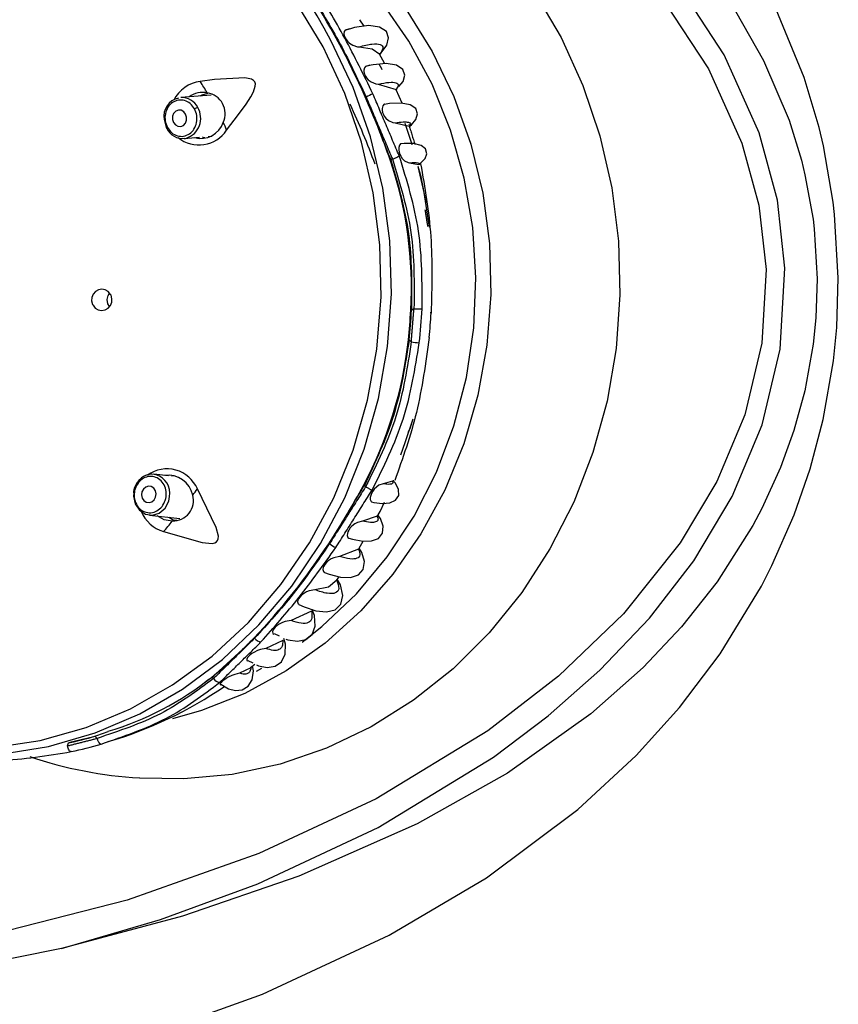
# Model space of a CAD drawing. Header units: millimetres. Extents: x 3811.49 to 3812.61, y 4795.07 to 4797.37.
# Tile 48 of 58: x 3812.3008 to 3812.3506, y 4796.4756 to 4796.5356. Entities that reach past the tile are written whole.
import ezdxf

# ---------------------------------------------------------------- set-up
doc = ezdxf.new("R2010")
doc.units = ezdxf.units.MM
doc.layers.add('SANINDUSA', color=3, linetype='Continuous')

msp = doc.modelspace()

# ---------------------------------------------------------------- linework, layer by layer
at = {"layer": 'SANINDUSA'}
for p, q in [((3812.348496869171, 4796.53205880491), (3812.346650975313, 4796.536541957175)), ((3812.321721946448, 4796.535181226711), (3812.321469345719, 4796.535572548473)), ((3812.320902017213, 4796.535026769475), (3812.320608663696, 4796.534933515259)), ((3812.322973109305, 4796.532896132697), (3812.322640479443, 4796.533525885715)), ((3812.322682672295, 4796.533471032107), (3812.32281943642, 4796.533651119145)), ((3812.322687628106, 4796.533483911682), (3812.322698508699, 4796.533457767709)), ((3812.322156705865, 4796.53280690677), (3812.321833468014, 4796.532727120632)), ((3812.346028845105, 4796.533099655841), (3812.347581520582, 4796.529465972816)), ((3812.322573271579, 4796.531662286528), (3812.323672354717, 4796.531332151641)), ((3812.349401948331, 4796.52900604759), (3812.348496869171, 4796.53205880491)), ((3812.312411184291, 4796.530987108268), (3812.310568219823, 4796.530836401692)), ((3812.323672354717, 4796.531332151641), (3812.323711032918, 4796.531301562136)), ((3812.324027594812, 4796.530496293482), (3812.32367913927, 4796.531315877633)), ((3812.323602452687, 4796.529301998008), (3812.32445730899, 4796.529091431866)), ((3812.347581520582, 4796.529465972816), (3812.348330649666, 4796.527024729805)), ((3812.349664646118, 4796.527896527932), (3812.349401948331, 4796.52900604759)), ((3812.310771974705, 4796.528344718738), (3812.311707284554, 4796.528421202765)), ((3812.312233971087, 4796.528464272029), (3812.312452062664, 4796.52848210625)), ((3812.350263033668, 4796.52446389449), (3812.349664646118, 4796.527896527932)), ((3812.323445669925, 4796.527098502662), (3812.323354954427, 4796.527038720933)), ((3812.324476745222, 4796.526864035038), (3812.325023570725, 4796.526762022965)), ((3812.348330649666, 4796.527024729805), (3812.348546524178, 4796.526142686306)), ((3812.348546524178, 4796.526142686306), (3812.349035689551, 4796.523426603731)), ((3812.350350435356, 4796.523724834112), (3812.350263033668, 4796.52446389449)), ((3812.350573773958, 4796.519855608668), (3812.350350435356, 4796.523724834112)), ((3812.349035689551, 4796.523426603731), (3812.349106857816, 4796.522843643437)), ((3812.349106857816, 4796.522843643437), (3812.349288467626, 4796.519796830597)), ((3812.349288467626, 4796.519796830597), (3812.349209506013, 4796.517422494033)), ((3812.350476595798, 4796.51683949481), (3812.350573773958, 4796.519855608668)), ((3812.324606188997, 4796.517887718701), (3812.324756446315, 4796.517986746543)), ((3812.349209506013, 4796.517422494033), (3812.349045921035, 4796.515815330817)), ((3812.350276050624, 4796.514804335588), (3812.350476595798, 4796.51683949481)), ((3812.324458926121, 4796.516085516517), (3812.324412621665, 4796.516084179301)), ((3812.324590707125, 4796.515958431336), (3812.324458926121, 4796.516085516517)), ((3812.349045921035, 4796.515815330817), (3812.348537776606, 4796.512982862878)), ((3812.349657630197, 4796.511238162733), (3812.350276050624, 4796.514804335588)), ((3812.347059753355, 4796.508311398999), (3812.345916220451, 4796.50580958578)), ((3812.30981306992, 4796.507806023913), (3812.308928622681, 4796.507900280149)), ((3812.309075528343, 4796.507873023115), (3812.308928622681, 4796.507900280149)), ((3812.310133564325, 4796.507808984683), (3812.310006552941, 4796.507785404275)), ((3812.321735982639, 4796.507225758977), (3812.321815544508, 4796.507149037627)), ((3812.32344888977, 4796.507492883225), (3812.322880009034, 4796.50732255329)), ((3812.345916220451, 4796.50580958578), (3812.345365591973, 4796.504774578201)), ((3812.308663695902, 4796.505414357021), (3812.310502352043, 4796.505218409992)), ((3812.322518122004, 4796.505361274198), (3812.321620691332, 4796.505048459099)), ((3812.346535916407, 4796.502356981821), (3812.347886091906, 4796.505428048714)), ((3812.345365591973, 4796.504774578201), (3812.343198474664, 4796.501358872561)), ((3812.321385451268, 4796.503346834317), (3812.320222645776, 4796.502893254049)), ((3812.321416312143, 4796.503405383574), (3812.321661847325, 4796.503830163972)), ((3812.345890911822, 4796.501095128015), (3812.346535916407, 4796.502356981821)), ((3812.320021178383, 4796.501415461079), (3812.320201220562, 4796.501667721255)), ((3812.343379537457, 4796.496967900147), (3812.345890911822, 4796.501095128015)), ((3812.318516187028, 4796.499560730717), (3812.317273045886, 4796.499001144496)), ((3812.316240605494, 4796.498201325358), (3812.316555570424, 4796.498058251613)), ((3812.316772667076, 4796.497779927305), (3812.31574854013, 4796.497299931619)), ((3812.314639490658, 4796.496565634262), (3812.314942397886, 4796.496412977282)), ((3812.314801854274, 4796.496143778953), (3812.315068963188, 4796.496349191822)), ((3812.338697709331, 4796.49614849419), (3812.33551375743, 4796.493323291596)), ((3812.312481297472, 4796.49554155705), (3812.3124787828, 4796.49554579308)), ((3812.314833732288, 4796.496124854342), (3812.314143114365, 4796.495793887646)), ((3812.315176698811, 4796.495916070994), (3812.315494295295, 4796.496091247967)), ((3812.312560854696, 4796.495464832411), (3812.312481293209, 4796.495541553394)), ((3812.305341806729, 4796.491949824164), (3812.305473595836, 4796.491822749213)), ((3812.305454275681, 4796.491994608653), (3812.306156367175, 4796.492244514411)), ((3812.303674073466, 4796.491369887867), (3812.303742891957, 4796.491547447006)), ((3812.334726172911, 4796.487488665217), (3812.338271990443, 4796.490784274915)), ((3812.324958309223, 4796.486622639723), (3812.317746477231, 4796.483438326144)), ((3812.315543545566, 4796.476247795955), (3812.323253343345, 4796.479834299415))]:
    msp.add_line(p, q, dxfattribs=at)
at = {"layer": 'SANINDUSA', "flags": 128}
for points in [[(3812.303312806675, 4796.479031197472), (3812.309328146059, 4796.480795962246), (3812.315255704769, 4796.482974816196), (3812.322566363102, 4796.486389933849), (3812.329588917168, 4796.490675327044), (3812.332921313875, 4796.493189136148), (3812.336073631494, 4796.495970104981), (3812.339082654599, 4796.499138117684), (3812.341775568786, 4796.502629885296), (3812.34411380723, 4796.506558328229), (3812.345932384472, 4796.510913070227), (3812.347037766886, 4796.51551935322), (3812.347327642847, 4796.520443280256), (3812.3468645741, 4796.524580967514), (3812.345753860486, 4796.528692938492), (3812.343628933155, 4796.533435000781), (3812.34075647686, 4796.537863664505), (3812.33830357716, 4796.540823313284), (3812.335626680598, 4796.543538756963), (3812.329609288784, 4796.548404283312), (3812.324203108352, 4796.551810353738), (3812.318508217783, 4796.554715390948), (3812.311020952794, 4796.557727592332), (3812.303282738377, 4796.560073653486)], [(3812.317949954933, 4796.497681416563), (3812.319148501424, 4796.498628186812), (3812.321251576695, 4796.500624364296), (3812.323130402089, 4796.502876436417), (3812.324759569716, 4796.505353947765), (3812.326117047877, 4796.508023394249), (3812.32718447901, 4796.510848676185), (3812.32794742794, 4796.51379158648), (3812.328395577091, 4796.516812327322), (3812.328522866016, 4796.519870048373), (3812.328327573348, 4796.522923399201), (3812.327812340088, 4796.525931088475), (3812.32698413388, 4796.528852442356), (3812.325854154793, 4796.531647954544), (3812.324437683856, 4796.534279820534), (3812.322753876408, 4796.536712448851), (3812.320825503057, 4796.538912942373), (3812.318678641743, 4796.540851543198), (3812.316342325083, 4796.542502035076), (3812.313848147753, 4796.543842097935), (3812.313586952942, 4796.543960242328)], [(3812.342416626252, 4796.538776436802), (3812.34431046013, 4796.536106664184), (3812.346028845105, 4796.533099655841)], [(3812.332098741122, 4796.537249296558), (3812.333703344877, 4796.53449913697), (3812.33502905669, 4796.531573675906), (3812.336060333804, 4796.52850721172), (3812.336785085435, 4796.525335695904), (3812.337194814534, 4796.522096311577), (3812.337284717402, 4796.518827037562), (3812.33705374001, 4796.515566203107), (3812.336504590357, 4796.512352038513), (3812.335643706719, 4796.509222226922), (3812.334481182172, 4796.506213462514), (3812.333030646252, 4796.503361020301), (3812.331309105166, 4796.500698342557), (3812.32933674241, 4796.498256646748), (3812.327136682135, 4796.496064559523), (3812.324734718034, 4796.4941477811), (3812.322159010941, 4796.492528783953), (3812.319439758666, 4796.491226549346), (3812.316608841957, 4796.490256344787), (3812.313699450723, 4796.489629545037), (3812.310745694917, 4796.489353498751), (3812.308065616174, 4796.489408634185)], [(3812.339987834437, 4796.536688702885), (3812.342666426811, 4796.532577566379), (3812.34471063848, 4796.528053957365), (3812.345735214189, 4796.524282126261), (3812.346182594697, 4796.520378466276), (3812.345916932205, 4796.515879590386), (3812.344877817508, 4796.51151500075), (3812.343180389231, 4796.507462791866), (3812.340955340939, 4796.503727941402), (3812.337501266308, 4796.499409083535), (3812.333545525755, 4796.495602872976), (3812.329255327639, 4796.492287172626), (3812.3224622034, 4796.488144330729), (3812.315307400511, 4796.484808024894), (3812.307313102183, 4796.481980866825), (3812.299109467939, 4796.479883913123), (3812.290778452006, 4796.478472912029), (3812.282402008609, 4796.477703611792), (3812.27547570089, 4796.477525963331)], [(3812.319221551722, 4796.533918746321), (3812.31762372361, 4796.536568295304)], [(3812.324275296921, 4796.536189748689), (3812.32586791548, 4796.533634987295), (3812.327186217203, 4796.530896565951), (3812.32821301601, 4796.528010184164), (3812.328934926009, 4796.525013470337), (3812.329342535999, 4796.521945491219), (3812.329430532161, 4796.518846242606), (3812.32919776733, 4796.515756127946), (3812.328647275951, 4796.512715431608), (3812.327786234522, 4796.50976379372), (3812.326625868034, 4796.506939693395), (3812.32518130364, 4796.504279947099), (3812.323471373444, 4796.501819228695), (3812.321518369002, 4796.499589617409), (3812.319347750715, 4796.497620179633), (3812.31698781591, 4796.495936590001), (3812.314469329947, 4796.494560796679), (3812.311825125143, 4796.493510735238), (3812.31007156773, 4796.49301345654)], [(3812.32281943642, 4796.533651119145), (3812.323112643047, 4796.534037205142), (3812.323209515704, 4796.534474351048), (3812.323073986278, 4796.534863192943), (3812.322666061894, 4796.535132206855), (3812.321998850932, 4796.535219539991), (3812.321130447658, 4796.53509938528), (3812.320902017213, 4796.535026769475)], [(3812.320826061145, 4796.535016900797), (3812.3205763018, 4796.534938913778), (3812.320517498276, 4796.534853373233), (3812.320495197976, 4796.534720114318), (3812.320512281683, 4796.534608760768), (3812.320563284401, 4796.534477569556), (3812.320632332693, 4796.534364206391), (3812.320710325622, 4796.534268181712), (3812.320839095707, 4796.534148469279), (3812.321033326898, 4796.53402477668), (3812.321325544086, 4796.533933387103), (3812.321416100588, 4796.53392639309)], [(3812.298152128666, 4796.490766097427), (3812.299623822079, 4796.490865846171), (3812.302519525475, 4796.491334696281), (3812.305349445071, 4796.492158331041), (3812.308077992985, 4796.493326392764), (3812.310670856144, 4796.494824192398), (3812.313095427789, 4796.496632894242), (3812.315321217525, 4796.498729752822), (3812.317320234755, 4796.501088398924), (3812.319067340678, 4796.503679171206), (3812.320540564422, 4796.506469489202), (3812.321721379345, 4796.509424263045), (3812.322594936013, 4796.512506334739), (3812.323150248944, 4796.515676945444), (3812.323380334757, 4796.518896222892), (3812.323282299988, 4796.5221236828), (3812.322857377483, 4796.525318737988), (3812.322110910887, 4796.528441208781), (3812.321052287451, 4796.5314518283), (3812.31969481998, 4796.534312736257)], [(3812.299155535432, 4796.49126328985), (3812.302012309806, 4796.491702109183), (3812.304806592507, 4796.492491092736), (3812.307503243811, 4796.49362031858), (3812.310068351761, 4796.495075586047), (3812.312469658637, 4796.496838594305), (3812.314676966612, 4796.4988871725), (3812.316662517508, 4796.501195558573), (3812.31840134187, 4796.503734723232), (3812.319871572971, 4796.506472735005), (3812.321054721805, 4796.509375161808), (3812.321935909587, 4796.512405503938), (3812.32250405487, 4796.515525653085), (3812.322752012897, 4796.518696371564), (3812.322676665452, 4796.52187778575), (3812.322278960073, 4796.525029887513), (3812.321563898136, 4796.528113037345), (3812.32054047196, 4796.531088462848), (3812.319221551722, 4796.533918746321)], [(3812.321416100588, 4796.53392639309), (3812.322217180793, 4796.53380779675), (3812.322687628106, 4796.533483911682)], [(3812.32207166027, 4796.532805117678), (3812.321810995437, 4796.532737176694), (3812.321737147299, 4796.532650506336), (3812.321697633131, 4796.532507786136), (3812.321703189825, 4796.532396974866), (3812.321739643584, 4796.532263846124), (3812.321796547, 4796.532145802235), (3812.321862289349, 4796.532047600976), (3812.321973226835, 4796.531924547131), (3812.322147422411, 4796.531792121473), (3812.322426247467, 4796.531680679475), (3812.322573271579, 4796.531662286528)], [(3812.323833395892, 4796.531515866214), (3812.324089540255, 4796.531806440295), (3812.324191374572, 4796.532199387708), (3812.3240676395, 4796.532554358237), (3812.323687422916, 4796.532806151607), (3812.323068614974, 4796.532904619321), (3812.322262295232, 4796.53283296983), (3812.322156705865, 4796.53280690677)], [(3812.322827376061, 4796.532530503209), (3812.322804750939, 4796.532580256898), (3812.322642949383, 4796.53286679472)], [(3812.313357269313, 4796.528843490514), (3812.314085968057, 4796.529799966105), (3812.31454296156, 4796.530443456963), (3812.31482214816, 4796.530883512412), (3812.314985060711, 4796.53119154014), (3812.315097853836, 4796.531528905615), (3812.315103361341, 4796.531667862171), (3812.315066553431, 4796.531790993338), (3812.314993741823, 4796.531880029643), (3812.31485955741, 4796.531958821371), (3812.314453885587, 4796.532040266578), (3812.312613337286, 4796.531928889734), (3812.311750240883, 4796.531812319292)], [(3812.311747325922, 4796.530932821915), (3812.311862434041, 4796.53101198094), (3812.312214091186, 4796.531108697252)], [(3812.32295281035, 4796.53043539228), (3812.322948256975, 4796.530434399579), (3812.322862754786, 4796.530343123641), (3812.322813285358, 4796.53017870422), (3812.322815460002, 4796.530064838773), (3812.322844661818, 4796.529929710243), (3812.322892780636, 4796.529808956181), (3812.322951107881, 4796.529705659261), (3812.323052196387, 4796.529575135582), (3812.323212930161, 4796.52943578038), (3812.323475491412, 4796.529320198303), (3812.323602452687, 4796.529301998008), (3812.323602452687, 4796.529301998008)], [(3812.324513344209, 4796.529107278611), (3812.324609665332, 4796.529182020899), (3812.324868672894, 4796.529504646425), (3812.324972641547, 4796.52985151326), (3812.324864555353, 4796.530170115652), (3812.324524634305, 4796.530401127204), (3812.32397740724, 4796.530505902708), (3812.323269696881, 4796.530476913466), (3812.32295556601, 4796.530419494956)], [(3812.310861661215, 4796.529831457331), (3812.310744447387, 4796.529976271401), (3812.31058849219, 4796.530060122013), (3812.310417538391, 4796.530070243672), (3812.310257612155, 4796.530005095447), (3812.310133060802, 4796.529874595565), (3812.310062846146, 4796.52969861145), (3812.310057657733, 4796.529503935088), (3812.31011828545, 4796.529320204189), (3812.310235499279, 4796.52917539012), (3812.310391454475, 4796.529091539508), (3812.310562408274, 4796.529081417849), (3812.31072233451, 4796.529146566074), (3812.310846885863, 4796.529277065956), (3812.310917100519, 4796.529453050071), (3812.310922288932, 4796.529647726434), (3812.310861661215, 4796.529831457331)], [(3812.309554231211, 4796.529499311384), (3812.309680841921, 4796.529023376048), (3812.309716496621, 4796.52896044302)], [(3812.324653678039, 4796.527969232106), (3812.324632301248, 4796.528039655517), (3812.324229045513, 4796.52926234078)], [(3812.32445730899, 4796.529091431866), (3812.324518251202, 4796.529081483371), (3812.324516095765, 4796.529104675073)], [(3812.310771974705, 4796.528344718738), (3812.310851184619, 4796.528354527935), (3812.310906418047, 4796.528365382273)], [(3812.312035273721, 4796.528386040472), (3812.311982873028, 4796.528390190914), (3812.311885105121, 4796.528435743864)], [(3812.323951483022, 4796.528032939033), (3812.323880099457, 4796.527946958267), (3812.323835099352, 4796.527789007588), (3812.323833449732, 4796.527661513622), (3812.323857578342, 4796.52751075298), (3812.323899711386, 4796.527377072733), (3812.323953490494, 4796.527259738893), (3812.32404443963, 4796.527118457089), (3812.324182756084, 4796.526978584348), (3812.324402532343, 4796.52687503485), (3812.324476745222, 4796.526864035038), (3812.324476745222, 4796.526864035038)], [(3812.325113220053, 4796.526814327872), (3812.325178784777, 4796.526855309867), (3812.325429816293, 4796.527119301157), (3812.32554428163, 4796.52742068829), (3812.325466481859, 4796.527707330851), (3812.325184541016, 4796.527923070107), (3812.324731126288, 4796.528036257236), (3812.324155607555, 4796.52804595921), (3812.323950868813, 4796.528021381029)], [(3812.325023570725, 4796.526762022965), (3812.325109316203, 4796.526780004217), (3812.32511398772, 4796.526813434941)], [(3812.325493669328, 4796.524419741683), (3812.325188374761, 4796.526008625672), (3812.325017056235, 4796.526641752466)], [(3812.325696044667, 4796.522938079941), (3812.32537120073, 4796.525052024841), (3812.325020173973, 4796.526641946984)], [(3812.305224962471, 4796.518189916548), (3812.305361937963, 4796.5180236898), (3812.305543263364, 4796.517914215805), (3812.305749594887, 4796.517873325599), (3812.305957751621, 4796.517906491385), (3812.306143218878, 4796.518010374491), (3812.306284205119, 4796.518172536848), (3812.306364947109, 4796.51837352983), (3812.306377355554, 4796.518590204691), (3812.306320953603, 4796.518798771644), (3812.306291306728, 4796.518856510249), (3812.306154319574, 4796.519022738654), (3812.305972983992, 4796.5191322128), (3812.305766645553, 4796.519173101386), (3812.305558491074, 4796.519139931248), (3812.305373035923, 4796.519036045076), (3812.30523206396, 4796.51887388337), (3812.305151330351, 4796.518672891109), (3812.305138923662, 4796.518456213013), (3812.305195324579, 4796.518247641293), (3812.305224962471, 4796.518189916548)], [(3812.306092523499, 4796.518536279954), (3812.30614188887, 4796.518783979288), (3812.306224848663, 4796.518933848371)], [(3812.306228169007, 4796.51810812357), (3812.30613282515, 4796.518286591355), (3812.306092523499, 4796.518536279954)], [(3812.325683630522, 4796.516239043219), (3812.325685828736, 4796.516237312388), (3812.325685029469, 4796.516235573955), (3812.325680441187, 4796.51623424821)], [(3812.348537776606, 4796.512982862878), (3812.347878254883, 4796.510573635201), (3812.347059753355, 4796.508311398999)], [(3812.323956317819, 4796.50909593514), (3812.324228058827, 4796.509828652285), (3812.324700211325, 4796.51128014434)], [(3812.347886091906, 4796.505428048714), (3812.348861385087, 4796.50822509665), (3812.349657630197, 4796.511238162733)], [(3812.308073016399, 4796.5075870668), (3812.308038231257, 4796.507561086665), (3812.307953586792, 4796.50745105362)], [(3812.308942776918, 4796.50634816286), (3812.309032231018, 4796.506517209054), (3812.309058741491, 4796.506710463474), (3812.309018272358, 4796.506898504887), (3812.308916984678, 4796.507052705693), (3812.308770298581, 4796.507149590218), (3812.308600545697, 4796.50717440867), (3812.308433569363, 4796.507123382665), (3812.308294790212, 4796.507004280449), (3812.308205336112, 4796.506835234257), (3812.30817882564, 4796.506641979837), (3812.308219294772, 4796.506453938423), (3812.308320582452, 4796.506299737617), (3812.308467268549, 4796.506202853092), (3812.308637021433, 4796.50617803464), (3812.308803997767, 4796.506229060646), (3812.308942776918, 4796.50634816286)], [(3812.309511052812, 4796.504409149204), (3812.311865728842, 4796.503739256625), (3812.312475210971, 4796.503695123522), (3812.312633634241, 4796.503730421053), (3812.312738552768, 4796.503789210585), (3812.312804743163, 4796.503866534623), (3812.312842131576, 4796.503962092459), (3812.312853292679, 4796.504139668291), (3812.312722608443, 4796.504666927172), (3812.31157343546, 4796.50701294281)], [(3812.322880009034, 4796.50732255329), (3812.322623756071, 4796.507237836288), (3812.322487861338, 4796.507144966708), (3812.32233415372, 4796.506990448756), (3812.322245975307, 4796.506869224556), (3812.322168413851, 4796.5067276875), (3812.322120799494, 4796.506603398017), (3812.322096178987, 4796.50649538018), (3812.322093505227, 4796.506367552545), (3812.322141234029, 4796.506247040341), (3812.322172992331, 4796.506233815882)], [(3812.322172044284, 4796.506229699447), (3812.322321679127, 4796.506190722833), (3812.322841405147, 4796.506126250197), (3812.323293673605, 4796.506164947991), (3812.323639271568, 4796.506326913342), (3812.323827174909, 4796.506612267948), (3812.323821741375, 4796.506980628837), (3812.323633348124, 4796.507361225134), (3812.323527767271, 4796.507472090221)], [(3812.323534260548, 4796.507476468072), (3812.323537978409, 4796.507495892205), (3812.323484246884, 4796.507511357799), (3812.32344888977, 4796.507492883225)], [(3812.307703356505, 4796.506774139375), (3812.307696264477, 4796.506571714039), (3812.30779743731, 4796.506101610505), (3812.30805065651, 4796.505716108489), (3812.308417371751, 4796.505473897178), (3812.308841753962, 4796.505411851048), (3812.309259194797, 4796.505539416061), (3812.309606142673, 4796.505837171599), (3812.309829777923, 4796.506259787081), (3812.309889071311, 4796.506541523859)], [(3812.322503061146, 4796.505285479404), (3812.322706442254, 4796.505637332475), (3812.322967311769, 4796.506205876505)], [(3812.310051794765, 4796.505057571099), (3812.309552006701, 4796.505137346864), (3812.309121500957, 4796.505365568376)], [(3812.309843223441, 4796.505288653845), (3812.310112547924, 4796.505138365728), (3812.310327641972, 4796.505101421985)], [(3812.320795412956, 4796.504016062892), (3812.321015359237, 4796.503944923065), (3812.321639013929, 4796.503829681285), (3812.322180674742, 4796.503841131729), (3812.322601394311, 4796.50400043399), (3812.322849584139, 4796.504310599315), (3812.322885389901, 4796.504734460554), (3812.322709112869, 4796.505201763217), (3812.32256667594, 4796.505386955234)], [(3812.321620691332, 4796.505048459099), (3812.321318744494, 4796.504972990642), (3812.321154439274, 4796.504885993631), (3812.320965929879, 4796.504735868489), (3812.320872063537, 4796.504632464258), (3812.320787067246, 4796.504509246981), (3812.320732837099, 4796.504398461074), (3812.320703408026, 4796.504303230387), (3812.320693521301, 4796.504182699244), (3812.320736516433, 4796.50405569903), (3812.320797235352, 4796.50402283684)], [(3812.319311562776, 4796.501932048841), (3812.319599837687, 4796.501817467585), (3812.320286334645, 4796.501646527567), (3812.320891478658, 4796.501624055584), (3812.321372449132, 4796.501775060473), (3812.321672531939, 4796.502106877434), (3812.321745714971, 4796.502584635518), (3812.321583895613, 4796.503137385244), (3812.321411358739, 4796.503405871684)], [(3812.321424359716, 4796.503400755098), (3812.321424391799, 4796.503400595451), (3812.321385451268, 4796.503346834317)], [(3812.320222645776, 4796.502893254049), (3812.319886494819, 4796.502822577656), (3812.319725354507, 4796.502748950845), (3812.319542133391, 4796.502627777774), (3812.319435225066, 4796.502532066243), (3812.319335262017, 4796.502414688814), (3812.319269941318, 4796.502308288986), (3812.319233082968, 4796.502218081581), (3812.319214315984, 4796.502102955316), (3812.319247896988, 4796.501977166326), (3812.319313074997, 4796.50193651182)], [(3812.317744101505, 4796.4999838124), (3812.318075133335, 4796.499823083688), (3812.318783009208, 4796.499594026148), (3812.319424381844, 4796.49952859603), (3812.319952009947, 4796.499659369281), (3812.320301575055, 4796.500002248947), (3812.320416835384, 4796.500527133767), (3812.320278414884, 4796.501161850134), (3812.320082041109, 4796.501524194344)], [(3812.32006955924, 4796.501445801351), (3812.319558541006, 4796.501033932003), (3812.318715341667, 4796.500871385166)], [(3812.343198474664, 4796.501358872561), (3812.341035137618, 4796.498624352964), (3812.338697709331, 4796.49614849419)], [(3812.318715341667, 4796.500871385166), (3812.318371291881, 4796.500806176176), (3812.318212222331, 4796.500739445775), (3812.318031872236, 4796.500632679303), (3812.317914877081, 4796.500540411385), (3812.317805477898, 4796.500428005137), (3812.317733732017, 4796.500327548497), (3812.317690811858, 4796.500239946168), (3812.317666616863, 4796.500127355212), (3812.317700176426, 4796.500007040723), (3812.317744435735, 4796.499984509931)], [(3812.316962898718, 4796.497873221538), (3812.31707254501, 4796.497823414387), (3812.317664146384, 4796.497740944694), (3812.318181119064, 4796.497842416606), (3812.318562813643, 4796.498153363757), (3812.318746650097, 4796.498658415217), (3812.318697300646, 4796.499297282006), (3812.31855164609, 4796.499672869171)], [(3812.317273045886, 4796.499001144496), (3812.316926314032, 4796.498938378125), (3812.316754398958, 4796.498876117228), (3812.316553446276, 4796.498773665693), (3812.316432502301, 4796.498692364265), (3812.316315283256, 4796.498592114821), (3812.316234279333, 4796.498500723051), (3812.316184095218, 4796.498422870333), (3812.316148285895, 4796.498323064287), (3812.316163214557, 4796.498213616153), (3812.316229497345, 4796.498174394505)], [(3812.315176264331, 4796.496295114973), (3812.315303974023, 4796.496230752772), (3812.315823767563, 4796.496140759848), (3812.316302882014, 4796.496216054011), (3812.316686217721, 4796.496487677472), (3812.316910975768, 4796.496950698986), (3812.316934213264, 4796.497555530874), (3812.316839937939, 4796.497911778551)], [(3812.31574854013, 4796.497299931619), (3812.31542368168, 4796.497232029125), (3812.315235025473, 4796.497166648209), (3812.315004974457, 4796.49705682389), (3812.314882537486, 4796.496981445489), (3812.314763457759, 4796.496891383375), (3812.314678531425, 4796.496810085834), (3812.314622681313, 4796.496739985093), (3812.314579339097, 4796.496651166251), (3812.314587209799, 4796.496558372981), (3812.314626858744, 4796.496541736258)], [(3812.338271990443, 4796.490784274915), (3812.340914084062, 4796.493712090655), (3812.343379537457, 4796.496967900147)], [(3812.312996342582, 4796.495115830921), (3812.313468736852, 4796.494838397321), (3812.31389075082, 4796.494739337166), (3812.314307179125, 4796.494778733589), (3812.314668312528, 4796.494995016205), (3812.314909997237, 4796.49539383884), (3812.314982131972, 4796.495932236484), (3812.314927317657, 4796.496243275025)], [(3812.314143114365, 4796.495793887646), (3812.313845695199, 4796.495709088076), (3812.313671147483, 4796.495642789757), (3812.313455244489, 4796.495541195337), (3812.313318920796, 4796.495464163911), (3812.31318549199, 4796.49537564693), (3812.313089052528, 4796.49529888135), (3812.313022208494, 4796.495233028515), (3812.312970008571, 4796.495156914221), (3812.31297225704, 4796.495090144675), (3812.312977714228, 4796.495089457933)], [(3812.33551375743, 4796.493323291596), (3812.330439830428, 4796.489708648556), (3812.324958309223, 4796.486622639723)], [(3812.30373928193, 4796.491564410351), (3812.305285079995, 4796.491934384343), (3812.305454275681, 4796.491994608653)], [(3812.303902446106, 4796.491018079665), (3812.303870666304, 4796.491018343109), (3812.303836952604, 4796.491033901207), (3812.303802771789, 4796.491064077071), (3812.303769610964, 4796.491107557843), (3812.303738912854, 4796.491162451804), (3812.303712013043, 4796.491226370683), (3812.30369008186, 4796.491296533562), (3812.303674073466, 4796.491369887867)], [(3812.323253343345, 4796.479834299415), (3812.329173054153, 4796.48333783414), (3812.334726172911, 4796.487488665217)], [(3812.317746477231, 4796.483438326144), (3812.310678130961, 4796.481005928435), (3812.303312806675, 4796.479031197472)], [(3812.303312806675, 4796.479031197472), (3812.295334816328, 4796.477428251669), (3812.287234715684, 4796.476644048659), (3812.283232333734, 4796.476567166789), (3812.280434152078, 4796.4766544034), (3812.277760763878, 4796.47688631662), (3812.276521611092, 4796.477084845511), (3812.275808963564, 4796.477276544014), (3812.275531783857, 4796.477424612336), (3812.275500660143, 4796.477458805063), (3812.275479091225, 4796.477501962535), (3812.27547570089, 4796.477525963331)], [(3812.300142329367, 4796.471336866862), (3812.307977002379, 4796.473527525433), (3812.315543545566, 4796.476247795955)]]:
    msp.add_lwpolyline(points, dxfattribs=at)
at = {"layer": 'SANINDUSA'}
for centre, radius, start, end in [((3812.296732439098, 4796.52258111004), 0.02578569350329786, 27.0627775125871, 86.84168973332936), ((3812.278971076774, 4796.511941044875), 0.04681587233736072, 23.85354449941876, 32.99986404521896), ((3812.311975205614, 4796.529786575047), 0.002038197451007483, 96.33689594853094, 153.8488874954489), ((3812.297586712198, 4796.522501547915), 0.01694980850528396, 30.5644218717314, 33.31998046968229), ((3812.311889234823, 4796.529812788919), 0.001340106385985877, 77.40395878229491, 127.3623392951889), ((3812.31198927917, 4796.529858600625), 0.001276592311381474, 335.5126396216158, 81.3407688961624), ((3812.324598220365, 4796.525273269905), 0.006240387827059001, 112.0292247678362, 116.2264348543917), ((3812.310671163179, 4796.529696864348), 0.001134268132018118, 102.2476936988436, 190.0302317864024), ((3812.310623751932, 4796.529751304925), 0.00108651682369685, 26.11881627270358, 92.92967608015), ((3812.268555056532, 4796.506626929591), 0.05748603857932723, 20.51670388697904, 24.46041994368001), ((3812.277527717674, 4796.51113748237), 0.04846113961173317, 19.15727206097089, 24.03234367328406), ((3812.310509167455, 4796.529573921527), 0.0012721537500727, 288.1958542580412, 31.02614368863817), ((3812.311713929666, 4796.529663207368), 0.0005778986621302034, 101.4391220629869, 122.6753569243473), ((3812.311784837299, 4796.529787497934), 0.001440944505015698, 254.8364462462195, 341.4657474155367), ((3812.309111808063, 4796.527328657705), 0.004507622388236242, 19.63702562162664, 26.35115864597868), ((3812.309770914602, 4796.528964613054), 5.44392731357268e-05, 107.8956137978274, 190.528172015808), ((3812.31065132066, 4796.529379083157), 0.001024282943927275, 204.1241591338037, 278.6171704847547), ((3812.31167234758, 4796.53000560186), 0.002046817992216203, 231.8156128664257, 325.4054908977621), ((3812.300584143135, 4796.519263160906), 0.02401525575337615, 356.7151310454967, 18.89616821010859), ((3812.293185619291, 4796.519543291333), 0.03141800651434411, 353.6789390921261, 356.9782278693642), ((3812.293243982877, 4796.519543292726), 0.03140587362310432, 353.6789390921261, 356.9782279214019), ((3812.293311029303, 4796.51954325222), 0.03197587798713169, 353.482230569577, 357.1749364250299), ((3812.294326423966, 4796.519543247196), 0.0315281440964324, 353.9754943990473, 356.6816726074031), ((3812.300094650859, 4796.518716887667), 0.02446006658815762, 331.9708430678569, 353.8211183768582), ((3812.325213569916, 4796.520067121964), 0.004155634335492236, 261.3798000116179, 268.1613658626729), ((3812.309726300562, 4796.506219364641), 0.002010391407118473, 23.24964354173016, 125.7963571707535), ((3812.308809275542, 4796.506889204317), 0.001014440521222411, 74.50869871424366, 136.5336503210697), ((3812.308709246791, 4796.506734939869), 0.001195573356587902, 350.6899579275, 72.15970962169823), ((3812.309786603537, 4796.506299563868), 0.00154491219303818, 12.29379776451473, 97.64441691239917), ((3812.3088723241, 4796.506684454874), 0.001196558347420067, 140.1582202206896, 175.5956981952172), ((3812.305187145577, 4796.511328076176), 0.007707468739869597, 322.4291961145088, 325.9536152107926), ((3812.281820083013, 4796.528654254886), 0.04526133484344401, 326.5066432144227, 331.7376667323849), ((3812.310083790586, 4796.506310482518), 0.001253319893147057, 268.5371456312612, 14.69958961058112), ((3812.31011672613, 4796.506430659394), 0.002110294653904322, 202.0046236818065, 253.3210333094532), ((3812.275217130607, 4796.533557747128), 0.04500793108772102, 319.6366622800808, 320.7114925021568), ((3812.285422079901, 4796.526036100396), 0.04081311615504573, 316.4553807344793, 326.7813543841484), ((3812.320972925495, 4796.505429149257), 0.002212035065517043, 232.2478150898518, 243.935655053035), ((3812.294733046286, 4796.517243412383), 0.02800675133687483, 309.1851271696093, 316.3710355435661), ((3812.315512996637, 4796.498245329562), 0.0005573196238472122, 215.3516497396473, 263.1512837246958), ((3812.300992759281, 4796.509813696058), 0.01829353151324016, 286.3748432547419, 308.6913474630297), ((3812.299149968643, 4796.515474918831), 0.02485501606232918, 286.3733637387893, 304.4748219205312), ((3812.312930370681, 4796.49566219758), 0.0004189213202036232, 208.107481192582, 272.7084737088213), ((3812.298734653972, 4796.514826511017), 0.02381170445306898, 282.1415002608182, 286.109562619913), ((3812.298901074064, 4796.514741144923), 0.0242445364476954, 281.9049442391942, 286.3461186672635), ((3812.309433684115, 4796.514383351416), 0.02500042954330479, 251.2258037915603, 266.841903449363)]:
    msp.add_arc(centre, radius, start, end, dxfattribs=at)
for points, knots in [([(3812.322257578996, 4796.53105806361), (3812.321696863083, 4796.532210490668), (3812.320575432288, 4796.53451534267), (3812.319330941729, 4796.536581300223), (3812.318708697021, 4796.537614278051)], [0, 0, 0, 0, 0.5000004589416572, 1, 1, 1, 1]), ([(3812.318288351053, 4796.537433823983), (3812.31892732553, 4796.536410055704), (3812.32020526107, 4796.534362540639), (3812.32129472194, 4796.532036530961), (3812.321839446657, 4796.530873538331)], [0, 0, 0, 0, 0.5000052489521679, 1, 1, 1, 1]), ([(3812.321416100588, 4796.53392639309), (3812.321695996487, 4796.533995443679), (3812.322254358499, 4796.534133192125), (3812.322746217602, 4796.534100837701), (3812.322937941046, 4796.533897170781), (3812.322771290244, 4796.533622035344), (3812.322687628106, 4796.533483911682)], [0, 0, 0, 0, 0.2501380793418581, 0.4989983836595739, 0.7484868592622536, 1, 1, 1, 1]), ([(3812.322573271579, 4796.531662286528), (3812.322808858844, 4796.531704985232), (3812.323278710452, 4796.531790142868), (3812.323690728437, 4796.531759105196), (3812.323860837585, 4796.531616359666), (3812.323735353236, 4796.531427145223), (3812.32367235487, 4796.531332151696)], [0, 0, 0, 0, 0.2502499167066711, 0.4990945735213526, 0.7485246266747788, 1, 1, 1, 1]), ([(3812.311401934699, 4796.530149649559), (3812.311322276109, 4796.530265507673), (3812.311162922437, 4796.530497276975), (3812.310801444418, 4796.530683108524), (3812.310414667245, 4796.530707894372), (3812.3100502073, 4796.530559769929), (3812.309766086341, 4796.530262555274), (3812.309608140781, 4796.529863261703), (3812.309589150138, 4796.529415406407), (3812.30969918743, 4796.529149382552), (3812.309754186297, 4796.529016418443)], [0, 0, 0, 0, 0.124818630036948, 0.2496944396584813, 0.3746571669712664, 0.4997338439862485, 0.6249185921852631, 0.7500608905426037, 0.8750753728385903, 1, 1, 1, 1]), ([(3812.309754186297, 4796.529016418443), (3812.309833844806, 4796.528900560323), (3812.309993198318, 4796.528668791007), (3812.310354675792, 4796.528482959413), (3812.31074145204, 4796.52845817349), (3812.31110590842, 4796.528606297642), (3812.311390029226, 4796.528903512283), (3812.311547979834, 4796.529302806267), (3812.311566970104, 4796.529750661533), (3812.311456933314, 4796.530016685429), (3812.311401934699, 4796.530149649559)], [0, 0, 0, 0, 0.1248186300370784, 0.2496944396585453, 0.3746571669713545, 0.4997338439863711, 0.6249185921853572, 0.7500608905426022, 0.8750753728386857, 1, 1, 1, 1]), ([(3812.323602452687, 4796.529301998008), (3812.323779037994, 4796.529324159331), (3812.32413098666, 4796.529368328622), (3812.324441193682, 4796.529344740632), (3812.324578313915, 4796.529258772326), (3812.324497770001, 4796.529147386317), (3812.32445730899, 4796.529091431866)], [0, 0, 0, 0, 0.2504255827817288, 0.4991182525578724, 0.748383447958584, 1, 1, 1, 1]), ([(3812.323354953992, 4796.527038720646), (3812.323783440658, 4796.525550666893), (3812.324640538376, 4796.522574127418), (3812.324617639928, 4796.519450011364), (3812.324606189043, 4796.517887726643)], [0, 0, 0, 0, 0.4999274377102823, 0.9999999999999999, 0.9999999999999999, 0.9999999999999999, 0.9999999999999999]), ([(3812.323445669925, 4796.527098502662), (3812.323482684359, 4796.527110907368), (3812.323542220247, 4796.527130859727), (3812.323626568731, 4796.527163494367), (3812.323693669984, 4796.527192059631), (3812.323753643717, 4796.527220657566), (3812.323815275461, 4796.52725282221), (3812.323841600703, 4796.527272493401), (3812.323857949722, 4796.52728470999)], [0, 0, 0, 0, 0.2221430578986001, 0.357306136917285, 0.5003374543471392, 0.6433943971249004, 0.7785337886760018, 1, 1, 1, 1]), ([(3812.323445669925, 4796.527098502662), (3812.323897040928, 4796.525619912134), (3812.324799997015, 4796.522662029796), (3812.324770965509, 4796.5195454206), (3812.324756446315, 4796.517986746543)], [0, 0, 0, 0, 0.4998814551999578, 0.9999999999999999, 0.9999999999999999, 0.9999999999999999, 0.9999999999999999]), ([(3812.325248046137, 4796.51796726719), (3812.325254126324, 4796.519562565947), (3812.325266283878, 4796.522752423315), (3812.324327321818, 4796.525774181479), (3812.323857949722, 4796.52728470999)], [0, 0, 0, 0, 0.5001160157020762, 1, 1, 1, 1]), ([(3812.324476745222, 4796.526864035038), (3812.324585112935, 4796.526872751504), (3812.324800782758, 4796.526890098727), (3812.324993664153, 4796.526877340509), (3812.325084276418, 4796.526837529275), (3812.325043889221, 4796.526787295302), (3812.325023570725, 4796.526762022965)], [0, 0, 0, 0, 0.2507447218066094, 0.4990238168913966, 0.7479626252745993, 1, 1, 1, 1]), ([(3812.325161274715, 4796.526813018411), (3812.325415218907, 4796.525357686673), (3812.325923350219, 4796.522445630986), (3812.32584226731, 4796.519294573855), (3812.325801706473, 4796.517718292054)], [0, 0, 0, 0, 0.4997609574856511, 1, 1, 1, 1]), ([(3812.324756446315, 4796.517986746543), (3812.324779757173, 4796.517985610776), (3812.324826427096, 4796.517983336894), (3812.324901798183, 4796.51797989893), (3812.324977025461, 4796.517976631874), (3812.325049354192, 4796.517973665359), (3812.325115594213, 4796.517971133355), (3812.325172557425, 4796.51796914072), (3812.32521904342, 4796.517967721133), (3812.32523838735, 4796.517967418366), (3812.325248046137, 4796.51796726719)], [0, 0, 0, 0, 0.1248247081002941, 0.2499075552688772, 0.3750064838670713, 0.5000076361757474, 0.6249984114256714, 0.7501066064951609, 0.8752235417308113, 1, 1, 1, 1]), ([(3812.325801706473, 4796.517718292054), (3812.325804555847, 4796.517718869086), (3812.325810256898, 4796.517720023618), (3812.325799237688, 4796.517722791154), (3812.325775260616, 4796.517726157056), (3812.325747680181, 4796.51772884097), (3812.325733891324, 4796.517730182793)], [0, 0, 0, 0, 0.2498227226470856, 0.4998473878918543, 0.7499483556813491, 1, 1, 1, 1]), ([(3812.324458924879, 4796.516085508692), (3812.324216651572, 4796.514542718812), (3812.323732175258, 4796.51145758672), (3812.322401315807, 4796.508636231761), (3812.321735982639, 4796.507225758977)], [0, 0, 0, 0, 0.5000725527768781, 0.9999999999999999, 0.9999999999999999, 0.9999999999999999, 0.9999999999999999]), ([(3812.324590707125, 4796.515958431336), (3812.324352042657, 4796.514418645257), (3812.323874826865, 4796.511339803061), (3812.322501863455, 4796.508545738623), (3812.321815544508, 4796.507149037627)], [0, 0, 0, 0, 0.500118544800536, 0.9999999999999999, 0.9999999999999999, 0.9999999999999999, 0.9999999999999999]), ([(3812.325680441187, 4796.51623424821), (3812.325465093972, 4796.514678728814), (3812.325034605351, 4796.511569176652), (3812.324067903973, 4796.50886925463), (3812.323584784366, 4796.507519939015)], [0, 0, 0, 0, 0.5002390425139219, 1, 1, 1, 1]), ([(3812.32219335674, 4796.506913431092), (3812.322902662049, 4796.508339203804), (3812.324321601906, 4796.511191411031), (3812.324827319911, 4796.514339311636), (3812.325080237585, 4796.515913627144)], [0, 0, 0, 0, 0.4998839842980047, 1, 1, 1, 1]), ([(3812.324613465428, 4796.511010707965), (3812.324613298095, 4796.51100990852), (3812.324571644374, 4796.510810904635), (3812.324478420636, 4796.510631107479), (3812.324385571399, 4796.510452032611)], [0, 0, 0, 0, 0.004017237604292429, 1, 1, 1, 1]), ([(3812.307987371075, 4796.507394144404), (3812.307911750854, 4796.507274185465), (3812.30776047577, 4796.507034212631), (3812.307706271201, 4796.506588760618), (3812.307796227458, 4796.506162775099), (3812.308026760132, 4796.50581126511), (3812.308360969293, 4796.505590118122), (3812.308745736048, 4796.505535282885), (3812.309131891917, 4796.505645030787), (3812.309326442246, 4796.505841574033), (3812.30942368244, 4796.505939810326)], [0, 0, 0, 0, 0.1248186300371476, 0.2496944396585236, 0.3746571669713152, 0.4997338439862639, 0.6249185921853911, 0.7500608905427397, 0.8750753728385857, 1, 1, 1, 1]), ([(3812.321815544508, 4796.507149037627), (3812.321848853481, 4796.507130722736), (3812.321903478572, 4796.507100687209), (3812.321981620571, 4796.507055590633), (3812.322045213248, 4796.50701713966), (3812.32210141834, 4796.506981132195), (3812.32215688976, 4796.506944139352), (3812.322179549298, 4796.506925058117), (3812.32219335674, 4796.506913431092)], [0, 0, 0, 0, 0.2149901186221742, 0.3525733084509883, 0.5003442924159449, 0.6481913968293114, 0.785627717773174, 1, 1, 1, 1]), ([(3812.32344888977, 4796.507492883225), (3812.323463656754, 4796.507450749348), (3812.323493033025, 4796.507366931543), (3812.323394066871, 4796.50730033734), (3812.32319842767, 4796.507278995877), (3812.322986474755, 4796.507307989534), (3812.322880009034, 4796.507322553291)], [0, 0, 0, 0, 0.2516497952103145, 0.5006122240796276, 0.7491533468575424, 1, 1, 1, 1]), ([(3812.322518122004, 4796.505361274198), (3812.322547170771, 4796.50527823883), (3812.322605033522, 4796.505112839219), (3812.322450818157, 4796.504984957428), (3812.322135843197, 4796.504949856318), (3812.321792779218, 4796.505015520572), (3812.321620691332, 4796.5050484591)], [0, 0, 0, 0, 0.2513170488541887, 0.5006028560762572, 0.7494922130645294, 1, 1, 1, 1]), ([(3812.319617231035, 4796.503678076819), (3812.318891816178, 4796.502629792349), (3812.317440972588, 4796.500533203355), (3812.315853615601, 4796.498794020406), (3812.315059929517, 4796.497924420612)], [0, 0, 0, 0, 0.4999952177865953, 1, 1, 1, 1]), ([(3812.315446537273, 4796.497691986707), (3812.316225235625, 4796.498573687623), (3812.317782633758, 4796.500337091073), (3812.319261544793, 4796.502407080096), (3812.320001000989, 4796.503442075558)], [0, 0, 0, 0, 0.4999995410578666, 0.9999999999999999, 0.9999999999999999, 0.9999999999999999, 0.9999999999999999]), ([(3812.321385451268, 4796.503346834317), (3812.321429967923, 4796.503216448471), (3812.32151869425, 4796.502956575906), (3812.321321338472, 4796.502760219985), (3812.320903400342, 4796.502717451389), (3812.320449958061, 4796.502834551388), (3812.320222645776, 4796.502893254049)], [0, 0, 0, 0, 0.251181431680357, 0.5006307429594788, 0.7496643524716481, 1, 1, 1, 1]), ([(3812.32006955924, 4796.501445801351), (3812.320127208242, 4796.501266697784), (3812.320242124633, 4796.500909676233), (3812.320012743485, 4796.500644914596), (3812.31951494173, 4796.500602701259), (3812.318982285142, 4796.500781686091), (3812.318715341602, 4796.500871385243)], [0, 0, 0, 0, 0.2511823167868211, 0.5007019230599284, 0.7497742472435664, 1, 1, 1, 1]), ([(3812.318516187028, 4796.499560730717), (3812.318537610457, 4796.499399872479), (3812.31858030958, 4796.499079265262), (3812.318348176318, 4796.498837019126), (3812.317922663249, 4796.498784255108), (3812.317489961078, 4796.498928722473), (3812.317273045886, 4796.499001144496)], [0, 0, 0, 0, 0.2511814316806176, 0.5006307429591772, 0.7496643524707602, 1, 1, 1, 1]), ([(3812.316772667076, 4796.497779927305), (3812.316768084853, 4796.497652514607), (3812.316758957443, 4796.497398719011), (3812.316552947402, 4796.497202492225), (3812.316223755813, 4796.497148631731), (3812.315907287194, 4796.497249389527), (3812.315748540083, 4796.497299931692)], [0, 0, 0, 0, 0.2513170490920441, 0.5006028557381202, 0.7494922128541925, 1, 1, 1, 1]), ([(3812.314833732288, 4796.496124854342), (3812.314818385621, 4796.496042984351), (3812.314787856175, 4796.495880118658), (3812.31464129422, 4796.49575072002), (3812.314430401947, 4796.495709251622), (3812.314239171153, 4796.495765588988), (3812.314143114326, 4796.495793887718)], [0, 0, 0, 0, 0.2516497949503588, 0.5006122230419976, 0.7491533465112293, 1, 1, 1, 1]), ([(3812.312560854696, 4796.495464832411), (3812.31153455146, 4796.494699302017), (3812.309481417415, 4796.493167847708), (3812.306809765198, 4796.49227119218), (3812.305473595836, 4796.491822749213)], [0, 0, 0, 0, 0.4998715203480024, 1, 1, 1, 1]), ([(3812.305724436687, 4796.491476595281), (3812.307089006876, 4796.491944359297), (3812.309817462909, 4796.492879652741), (3812.311906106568, 4796.494455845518), (3812.312950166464, 4796.495243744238)], [0, 0, 0, 0, 0.5001254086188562, 0.9999999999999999, 0.9999999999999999, 0.9999999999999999, 0.9999999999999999]), ([(3812.305473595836, 4796.491822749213), (3812.305480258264, 4796.491798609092), (3812.305493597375, 4796.491750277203), (3812.305520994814, 4796.491680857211), (3812.305552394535, 4796.491617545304), (3812.305586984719, 4796.491563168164), (3812.30562313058, 4796.491519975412), (3812.305659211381, 4796.49149021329), (3812.305694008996, 4796.491473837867), (3812.30571430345, 4796.491475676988), (3812.305724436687, 4796.491476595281)], [0, 0, 0, 0, 0.1248127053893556, 0.2498924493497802, 0.3749947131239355, 0.5000058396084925, 0.6250068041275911, 0.7501171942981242, 0.8752308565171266, 1, 1, 1, 1]), ([(3812.294876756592, 4796.490695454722), (3812.296437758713, 4796.490563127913), (3812.299560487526, 4796.49029841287), (3812.302454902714, 4796.490778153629), (3812.303902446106, 4796.491018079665)], [0, 0, 0, 0, 0.4998839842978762, 1, 1, 1, 1])]:
    msp.add_open_spline(points, degree=3, knots=knots, dxfattribs=at)
for points, degree in [([(3812.323857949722, 4796.52728470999), (3812.322257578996, 4796.53105806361)], 1), ([(3812.323354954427, 4796.527038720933), (3812.321840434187, 4796.530871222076)], 1), ([(3812.321840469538, 4796.53087123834), (3812.323445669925, 4796.527098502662)], 1), ([(3812.324440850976, 4796.529194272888), (3812.324809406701, 4796.527976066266)], 1), ([(3812.325422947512, 4796.524025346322), (3812.325578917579, 4796.522993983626)], 1), ([(3812.324590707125, 4796.515958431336), (3812.324756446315, 4796.517986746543)], 1), ([(3812.309423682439, 4796.505939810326), (3812.309499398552, 4796.506059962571), (3812.309650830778, 4796.506300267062), (3812.309704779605, 4796.506746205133), (3812.309614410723, 4796.507172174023), (3812.309383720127, 4796.50752320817), (3812.309049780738, 4796.507743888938), (3812.308665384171, 4796.507798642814), (3812.30827928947, 4796.507689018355), (3812.308084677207, 4796.507492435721), (3812.307987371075, 4796.507394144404)], 3), ([(3812.319617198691, 4796.503678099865), (3812.321735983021, 4796.50722575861)], 1), ([(3812.321815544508, 4796.507149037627), (3812.319618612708, 4796.503680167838)], 1), ([(3812.320001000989, 4796.503442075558), (3812.32219335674, 4796.506913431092)], 1), ([(3812.312481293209, 4796.495541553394), (3812.315058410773, 4796.497922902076)], 1), ([(3812.315058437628, 4796.497922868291), (3812.312560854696, 4796.495464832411)], 1), ([(3812.312950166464, 4796.495243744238), (3812.315446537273, 4796.497691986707)], 1), ([(3812.312481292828, 4796.495541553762), (3812.31203278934, 4796.495255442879)], 1), ([(3812.303674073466, 4796.491369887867), (3812.305473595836, 4796.491822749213)], 1)]:
    msp.add_open_spline(points, degree=degree, dxfattribs=at)

doc.saveas('drawing.dxf')
